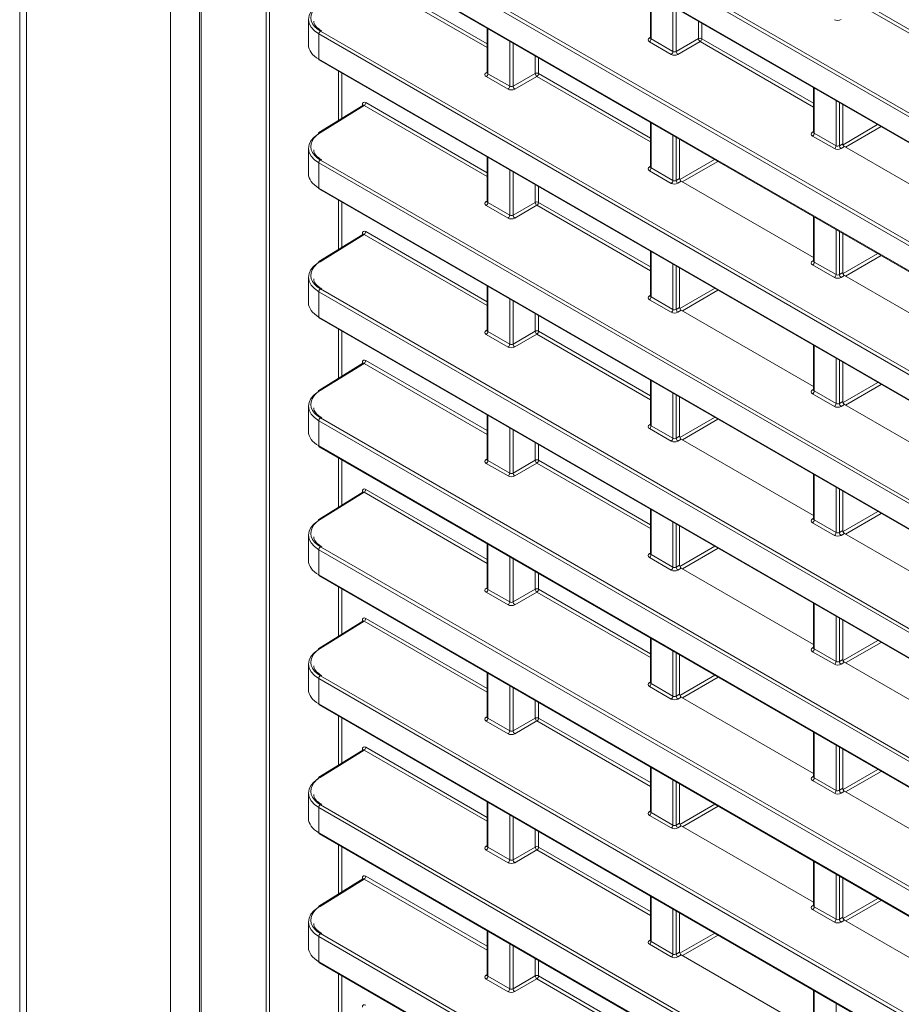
# Model space of a CAD drawing. Header units: millimetres. Extents: x 0 to 1118, y 0 to 864.
# Tile 115 of 235: x 750 to 768, y 351 to 371. Entities that reach past the tile are written whole.
import ezdxf

# ---------------------------------------------------------------- set-up
doc = ezdxf.new("R2010")
doc.units = ezdxf.units.MM

msp = doc.modelspace()

# ---------------------------------------------------------------- linework, layer by layer
at = {"color": 7, "linetype": 'Continuous', "lineweight": 15}
for p, q in [((749.742, 389.542), (749.742, 343.204)), ((753.54, 388.118), (753.54, 340.268)), ((756.072, 376.039), (854.802, 319.043)), ((756.072, 373.315), (854.802, 316.319)), ((763.064, 372.002), (763.064, 371.062)), ((755.842, 371.455), (755.842, 370.917)), ((759.617, 371.268), (759.617, 370.328)), ((763.064, 371.062), (763.063, 371.056)), ((756.072, 370.591), (854.802, 313.595)), ((759.617, 370.328), (759.616, 370.322)), ((766.512, 370.012), (766.512, 369.072)), ((756.993, 369.636), (756.062, 369.061)), ((767.13, 368.828), (767.13, 369.655)), ((763.064, 369.278), (763.064, 368.338)), ((766.511, 369.072), (766.51, 369.066)), ((763.683, 368.094), (763.683, 368.921)), ((755.842, 368.731), (755.842, 368.193)), ((767.165, 368.767), (769.959, 367.154)), ((759.617, 368.544), (759.617, 367.604)), ((763.064, 368.338), (763.063, 368.332)), ((763.718, 368.033), (766.512, 366.42)), ((756.072, 367.867), (854.802, 310.871)), ((759.617, 367.604), (759.616, 367.598)), ((766.512, 367.288), (766.512, 366.348)), ((756.993, 366.912), (756.062, 366.337)), ((767.13, 366.104), (767.13, 366.931)), ((763.064, 366.554), (763.064, 365.614)), ((766.511, 366.348), (766.51, 366.342)), ((763.683, 365.37), (763.683, 366.197)), ((755.842, 366.007), (755.842, 365.469)), ((767.165, 366.043), (769.959, 364.43)), ((759.617, 365.82), (759.617, 364.88)), ((763.064, 365.614), (763.063, 365.608)), ((763.718, 365.308), (766.512, 363.696)), ((756.072, 365.143), (854.802, 308.147)), ((759.617, 364.88), (759.616, 364.873)), ((766.512, 364.564), (766.512, 363.624)), ((756.993, 364.188), (756.062, 363.613)), ((767.13, 363.38), (767.13, 364.207)), ((763.064, 363.83), (763.064, 362.89)), ((763.683, 362.646), (763.683, 363.473)), ((766.511, 363.624), (766.51, 363.618)), ((755.842, 363.283), (755.842, 362.745)), ((767.165, 363.318), (769.959, 361.706)), ((759.617, 363.096), (759.617, 362.155)), ((763.064, 362.89), (763.063, 362.883)), ((756.072, 362.418), (854.802, 305.423)), ((763.718, 362.584), (766.512, 360.972)), ((759.617, 362.156), (759.616, 362.149)), ((766.512, 361.84), (766.512, 360.9)), ((756.993, 361.464), (756.062, 360.889)), ((767.13, 360.656), (767.13, 361.483)), ((763.064, 361.106), (763.064, 360.165)), ((763.683, 359.922), (763.683, 360.749)), ((766.511, 360.9), (766.51, 360.893)), ((755.842, 360.559), (755.842, 360.021)), ((767.165, 360.594), (769.959, 358.982)), ((759.617, 360.372), (759.617, 359.431)), ((763.064, 360.166), (763.063, 360.159)), ((756.072, 359.694), (854.802, 302.699)), ((763.718, 359.86), (766.512, 358.248)), ((759.617, 359.432), (759.616, 359.425)), ((766.512, 359.116), (766.512, 358.175)), ((756.993, 358.74), (756.062, 358.165)), ((767.13, 357.932), (767.13, 358.759)), ((763.064, 358.382), (763.064, 357.441)), ((766.511, 358.176), (766.51, 358.169)), ((755.842, 357.834), (755.842, 357.296)), ((763.683, 357.197), (763.683, 358.025)), ((767.165, 357.87), (769.959, 356.258)), ((759.617, 357.648), (759.617, 356.707)), ((763.064, 357.442), (763.063, 357.435)), ((763.718, 357.136), (766.512, 355.524)), ((756.072, 356.97), (854.802, 299.974)), ((759.617, 356.708), (759.616, 356.701)), ((766.512, 356.392), (766.512, 355.451)), ((756.993, 356.016), (756.062, 355.441)), ((767.13, 355.208), (767.13, 356.035)), ((763.064, 355.658), (763.064, 354.717)), ((766.511, 355.452), (766.51, 355.445)), ((763.683, 354.473), (763.683, 355.301)), ((767.165, 355.146), (769.959, 353.534)), ((755.842, 355.11), (755.842, 354.572)), ((759.617, 354.923), (759.617, 353.983)), ((763.064, 354.718), (763.063, 354.711)), ((763.718, 354.412), (766.512, 352.799)), ((756.072, 354.246), (854.802, 297.25)), ((759.617, 353.984), (759.616, 353.977)), ((766.512, 353.668), (766.512, 352.727)), ((756.993, 353.292), (756.062, 352.716)), ((767.13, 352.483), (767.13, 353.311)), ((763.064, 352.933), (763.064, 351.993)), ((766.511, 352.728), (766.51, 352.721)), ((763.683, 351.749), (763.683, 352.577)), ((767.165, 352.422), (769.959, 350.809)), ((755.842, 352.386), (755.842, 351.848)), ((759.617, 352.199), (759.617, 351.259)), ((763.064, 351.994), (763.063, 351.987)), ((763.718, 351.688), (766.512, 350.075)), ((756.072, 351.522), (837.918, 304.273)), ((759.617, 351.259), (759.616, 351.253)), ((766.512, 350.944), (766.512, 350.003))]:
    msp.add_line(p, q, dxfattribs=at)
at = {"color": 9, "linetype": 'Continuous', "lineweight": 0}
for p, q in [((749.888, 389.338), (749.888, 343)), ((753.576, 388.067), (753.576, 340.217)), ((752.924, 387.586), (752.924, 341.247)), ((754.949, 341.862), (754.949, 384.837)), ((755.019, 384.837), (755.019, 341.862)), ((854.792, 319.598), (756.061, 376.594)), ((756.096, 376.655), (854.826, 319.659)), ((756.061, 376.062), (854.792, 319.066)), ((854.792, 316.874), (756.061, 373.87)), ((756.096, 373.931), (854.826, 316.935)), ((756.061, 373.338), (854.792, 316.342)), ((757.052, 372.419), (759.617, 370.938)), ((759.617, 370.857), (757.018, 372.358)), ((763.079, 371.994), (763.079, 371.041)), ((767.596, 371.78), (769.959, 370.416)), ((763.54, 370.775), (763.54, 371.727)), ((763.61, 371.687), (763.61, 370.776)), ((769.959, 370.336), (767.561, 371.719)), ((764.079, 371.047), (764.079, 371.416)), ((764.149, 371.376), (764.149, 371.046)), ((854.792, 314.15), (756.061, 371.146)), ((756.061, 371.146), (756.061, 370.614)), ((756.096, 371.207), (854.826, 314.211)), ((759.632, 371.259), (759.632, 370.307)), ((760.093, 370.041), (760.093, 370.993)), ((760.163, 370.953), (760.163, 370.042)), ((763.043, 371.062), (763.064, 371.076)), ((763.505, 370.714), (763.044, 370.98)), ((763.079, 371.041), (763.54, 370.775)), ((763.61, 370.776), (764.079, 371.047)), ((764.114, 370.985), (763.645, 370.715)), ((766.512, 369.601), (764.114, 370.985)), ((764.149, 371.046), (766.512, 369.682)), ((756.061, 370.614), (854.792, 313.618)), ((760.632, 370.313), (760.632, 370.682)), ((760.702, 370.642), (760.702, 370.312)), ((756.477, 369.318), (756.477, 370.357)), ((756.547, 370.316), (756.547, 369.361)), ((759.596, 370.328), (759.617, 370.341)), ((759.632, 370.307), (760.093, 370.041)), ((760.163, 370.042), (760.632, 370.313)), ((760.702, 370.312), (763.064, 368.948)), ((760.058, 369.98), (759.597, 370.246)), ((760.667, 370.251), (760.198, 369.981)), ((763.064, 368.867), (760.667, 370.251)), ((766.526, 370.004), (766.526, 369.051)), ((757.052, 369.695), (759.617, 368.214)), ((766.987, 368.785), (766.987, 369.738)), ((767.057, 369.697), (767.057, 368.786)), ((757.018, 369.634), (756.087, 369.059)), ((756.982, 369.63), (756.982, 369.654)), ((759.617, 368.133), (757.018, 369.634)), ((763.079, 369.269), (763.079, 368.317)), ((766.49, 369.072), (766.512, 369.086)), ((767.134, 368.807), (767.866, 369.23)), ((767.937, 369.189), (767.185, 368.755)), ((763.54, 368.051), (763.54, 369.003)), ((763.61, 368.963), (763.61, 368.052)), ((766.952, 368.724), (766.491, 368.99)), ((766.526, 369.051), (766.987, 368.785)), ((767.057, 368.786), (767.13, 368.828)), ((767.165, 368.767), (767.092, 368.725)), ((756.096, 368.483), (854.826, 311.487)), ((759.632, 368.535), (759.632, 367.583)), ((763.687, 368.072), (764.42, 368.495)), ((764.491, 368.455), (763.739, 368.02)), ((854.792, 311.426), (756.061, 368.422)), ((756.061, 368.422), (756.061, 367.89)), ((760.093, 367.317), (760.093, 368.269)), ((760.163, 368.229), (760.163, 367.318)), ((763.043, 368.338), (763.064, 368.352)), ((763.505, 367.99), (763.044, 368.256)), ((763.079, 368.317), (763.54, 368.051)), ((763.61, 368.052), (763.683, 368.094)), ((763.718, 368.033), (763.645, 367.991)), ((756.061, 367.89), (854.792, 310.894)), ((760.632, 367.588), (760.632, 367.958)), ((760.702, 367.918), (760.702, 367.588)), ((756.477, 366.594), (756.477, 367.633)), ((759.596, 367.604), (759.617, 367.617)), ((756.547, 367.592), (756.547, 366.637)), ((760.058, 367.256), (759.597, 367.522)), ((759.632, 367.583), (760.093, 367.317)), ((760.163, 367.318), (760.632, 367.588)), ((760.667, 367.527), (760.198, 367.257)), ((763.064, 366.143), (760.667, 367.527)), ((760.702, 367.588), (763.064, 366.224)), ((766.526, 367.279), (766.526, 366.327)), ((766.987, 366.061), (766.987, 367.013)), ((767.057, 366.973), (767.057, 366.062)), ((757.018, 366.91), (756.087, 366.335)), ((756.982, 366.906), (756.982, 366.93)), ((759.617, 365.409), (757.018, 366.91)), ((757.052, 366.971), (759.617, 365.49)), ((763.079, 366.545), (763.079, 365.593)), ((766.49, 366.348), (766.512, 366.362)), ((767.134, 366.082), (767.867, 366.505)), ((767.938, 366.465), (767.186, 366.03)), ((763.54, 365.327), (763.54, 366.279)), ((763.61, 366.239), (763.61, 365.328)), ((766.952, 366), (766.491, 366.266)), ((766.526, 366.327), (766.987, 366.061)), ((767.057, 366.062), (767.13, 366.104)), ((767.165, 366.043), (767.092, 366.001)), ((756.096, 365.758), (854.826, 308.763)), ((759.632, 365.811), (759.632, 364.859)), ((763.687, 365.347), (764.421, 365.771)), ((764.492, 365.73), (763.74, 365.296)), ((854.792, 308.702), (756.061, 365.698)), ((756.061, 365.698), (756.061, 365.165)), ((760.093, 364.593), (760.093, 365.545)), ((763.043, 365.614), (763.064, 365.627)), ((763.505, 365.266), (763.044, 365.532)), ((763.079, 365.593), (763.54, 365.327)), ((760.163, 365.505), (760.163, 364.594)), ((763.61, 365.328), (763.683, 365.37)), ((763.718, 365.308), (763.645, 365.267)), ((756.061, 365.165), (854.792, 308.17)), ((760.632, 364.864), (760.632, 365.234)), ((760.702, 365.194), (760.702, 364.864)), ((756.477, 363.869), (756.477, 364.909)), ((759.596, 364.88), (759.617, 364.893)), ((756.547, 364.868), (756.547, 363.913)), ((760.058, 364.532), (759.597, 364.798)), ((759.632, 364.859), (760.093, 364.593)), ((760.163, 364.594), (760.632, 364.864)), ((760.667, 364.803), (760.198, 364.533)), ((763.064, 363.419), (760.667, 364.803)), ((760.702, 364.864), (763.064, 363.5)), ((766.526, 364.555), (766.526, 363.603)), ((766.987, 363.337), (766.987, 364.289)), ((757.018, 364.186), (756.087, 363.611)), ((756.982, 364.182), (756.982, 364.206)), ((759.617, 362.685), (757.018, 364.186)), ((757.052, 364.247), (759.617, 362.766)), ((767.057, 364.249), (767.057, 363.338)), ((763.079, 363.821), (763.079, 362.869)), ((767.134, 363.357), (767.868, 363.781)), ((767.939, 363.74), (767.187, 363.306)), ((763.54, 362.603), (763.54, 363.555)), ((763.61, 363.515), (763.61, 362.604)), ((766.49, 363.624), (766.512, 363.637)), ((766.952, 363.276), (766.491, 363.542)), ((766.526, 363.603), (766.987, 363.337)), ((767.057, 363.338), (767.13, 363.38)), ((767.165, 363.318), (767.092, 363.277)), ((756.096, 363.034), (854.826, 306.039)), ((759.632, 363.087), (759.632, 362.135)), ((763.687, 362.622), (764.422, 363.046)), ((854.792, 305.978), (756.061, 362.974)), ((756.061, 362.974), (756.061, 362.441)), ((760.093, 361.869), (760.093, 362.821)), ((763.043, 362.89), (763.064, 362.903)), ((763.079, 362.869), (763.54, 362.603)), ((764.493, 363.005), (763.741, 362.571)), ((760.163, 362.781), (760.163, 361.87)), ((763.505, 362.542), (763.044, 362.808)), ((763.61, 362.604), (763.683, 362.646)), ((756.061, 362.441), (854.792, 305.445)), ((760.632, 362.14), (760.632, 362.51)), ((760.702, 362.47), (760.702, 362.14)), ((763.718, 362.584), (763.645, 362.543)), ((756.477, 361.145), (756.477, 362.184)), ((756.547, 362.144), (756.547, 361.189)), ((759.596, 362.156), (759.617, 362.169)), ((760.058, 361.808), (759.597, 362.074)), ((759.632, 362.135), (760.093, 361.869)), ((760.163, 361.87), (760.632, 362.14)), ((760.667, 362.079), (760.198, 361.808)), ((763.064, 360.695), (760.667, 362.079)), ((760.702, 362.14), (763.064, 360.776)), ((766.526, 361.831), (766.526, 360.879)), ((766.987, 360.613), (766.987, 361.565)), ((757.018, 361.462), (756.087, 360.887)), ((756.982, 361.457), (756.982, 361.482)), ((759.617, 359.961), (757.018, 361.462)), ((757.052, 361.523), (759.617, 360.042)), ((767.057, 361.525), (767.057, 360.614)), ((763.079, 361.097), (763.079, 360.145)), ((767.135, 360.632), (767.869, 361.056)), ((767.94, 361.015), (767.188, 360.581)), ((763.54, 359.879), (763.54, 360.831)), ((763.61, 360.791), (763.61, 359.88)), ((766.49, 360.9), (766.512, 360.913)), ((766.952, 360.552), (766.491, 360.818)), ((766.526, 360.879), (766.987, 360.613)), ((767.057, 360.614), (767.13, 360.656)), ((767.165, 360.594), (767.092, 360.553)), ((759.632, 360.363), (759.632, 359.411)), ((763.688, 359.897), (764.423, 360.321)), ((854.792, 303.254), (756.061, 360.249)), ((756.061, 360.249), (756.061, 359.717)), ((756.096, 360.31), (854.826, 303.314)), ((763.043, 360.166), (763.064, 360.179)), ((763.079, 360.145), (763.54, 359.879)), ((764.494, 360.281), (763.742, 359.847)), ((760.093, 359.145), (760.093, 360.097)), ((760.163, 360.057), (760.163, 359.146)), ((763.505, 359.818), (763.044, 360.084)), ((763.61, 359.88), (763.683, 359.922)), ((756.061, 359.717), (854.792, 302.721)), ((760.632, 359.416), (760.632, 359.786)), ((760.702, 359.746), (760.702, 359.416)), ((763.718, 359.86), (763.645, 359.818)), ((756.477, 358.421), (756.477, 359.46)), ((756.547, 359.42), (756.547, 358.465)), ((759.596, 359.432), (759.617, 359.445)), ((760.058, 359.084), (759.597, 359.35)), ((759.632, 359.411), (760.093, 359.145)), ((760.163, 359.146), (760.632, 359.416)), ((760.667, 359.355), (760.198, 359.084)), ((763.064, 357.971), (760.667, 359.355)), ((760.702, 359.416), (763.064, 358.052)), ((766.526, 359.107), (766.526, 358.155)), ((757.018, 358.738), (756.087, 358.163)), ((756.982, 358.733), (756.982, 358.758)), ((759.617, 357.237), (757.018, 358.738)), ((757.052, 358.799), (759.617, 357.318)), ((766.987, 357.889), (766.987, 358.841)), ((767.057, 358.801), (767.057, 357.89)), ((763.079, 358.373), (763.079, 357.421)), ((767.135, 357.907), (767.87, 358.331)), ((767.941, 358.291), (767.189, 357.857)), ((763.54, 357.155), (763.54, 358.107)), ((763.61, 358.067), (763.61, 357.156)), ((766.49, 358.176), (766.512, 358.189)), ((766.952, 357.828), (766.491, 358.094)), ((766.526, 358.155), (766.987, 357.889)), ((767.057, 357.89), (767.13, 357.932)), ((767.165, 357.87), (767.092, 357.828)), ((759.632, 357.639), (759.632, 356.687)), ((854.792, 300.53), (756.061, 357.525)), ((756.061, 357.525), (756.061, 356.993)), ((756.096, 357.586), (854.826, 300.59)), ((763.043, 357.442), (763.064, 357.455)), ((763.079, 357.421), (763.54, 357.155)), ((763.688, 357.172), (764.424, 357.597)), ((764.495, 357.556), (763.743, 357.122)), ((760.093, 356.42), (760.093, 357.373)), ((760.163, 357.333), (760.163, 356.422)), ((763.505, 357.094), (763.044, 357.36)), ((763.61, 357.156), (763.683, 357.197)), ((756.061, 356.993), (854.792, 299.997)), ((760.632, 356.692), (760.632, 357.062)), ((760.702, 357.021), (760.702, 356.692)), ((763.718, 357.136), (763.645, 357.094)), ((756.477, 355.697), (756.477, 356.736)), ((756.547, 356.696), (756.547, 355.741)), ((759.596, 356.708), (759.617, 356.721)), ((760.058, 356.36), (759.597, 356.626)), ((759.632, 356.687), (760.093, 356.42)), ((760.163, 356.422), (760.632, 356.692)), ((760.667, 356.631), (760.198, 356.36)), ((763.064, 355.247), (760.667, 356.631)), ((760.702, 356.692), (763.064, 355.328)), ((766.526, 356.383), (766.526, 355.431)), ((757.018, 356.014), (756.087, 355.438)), ((756.982, 356.009), (756.982, 356.034)), ((759.617, 354.513), (757.018, 356.014)), ((757.052, 356.075), (759.617, 354.594)), ((766.987, 355.165), (766.987, 356.117)), ((767.057, 356.077), (767.057, 355.166)), ((763.079, 355.649), (763.079, 354.697)), ((767.135, 355.182), (767.871, 355.607)), ((767.942, 355.566), (767.19, 355.132)), ((763.54, 354.43), (763.54, 355.383)), ((763.61, 355.343), (763.61, 354.432)), ((766.49, 355.452), (766.512, 355.465)), ((766.952, 355.104), (766.491, 355.37)), ((766.526, 355.431), (766.987, 355.165)), ((767.057, 355.166), (767.13, 355.208)), ((767.165, 355.146), (767.092, 355.104)), ((759.632, 354.915), (759.632, 353.962)), ((854.792, 297.805), (756.061, 354.801)), ((756.061, 354.801), (756.061, 354.269)), ((756.096, 354.862), (854.826, 297.866)), ((763.043, 354.718), (763.064, 354.731)), ((763.689, 354.447), (764.425, 354.872)), ((764.496, 354.831), (763.744, 354.397)), ((760.093, 353.696), (760.093, 354.649)), ((760.163, 354.609), (760.163, 353.697)), ((763.505, 354.37), (763.044, 354.636)), ((763.079, 354.697), (763.54, 354.43)), ((760.632, 353.968), (760.632, 354.338)), ((760.702, 354.297), (760.702, 353.968)), ((763.61, 354.432), (763.683, 354.473)), ((763.718, 354.412), (763.645, 354.37)), ((756.061, 354.269), (854.792, 297.273)), ((756.477, 352.973), (756.477, 354.012)), ((756.547, 353.972), (756.547, 353.017)), ((759.596, 353.984), (759.617, 353.997)), ((760.058, 353.636), (759.597, 353.902)), ((759.632, 353.962), (760.093, 353.696)), ((760.163, 353.697), (760.632, 353.968)), ((760.667, 353.907), (760.198, 353.636)), ((763.064, 352.523), (760.667, 353.907)), ((760.702, 353.968), (763.064, 352.604)), ((766.526, 353.659), (766.526, 352.707)), ((757.018, 353.29), (756.087, 352.714)), ((756.982, 353.285), (756.982, 353.31)), ((759.617, 351.789), (757.018, 353.29)), ((757.052, 353.35), (759.617, 351.87)), ((766.987, 352.44), (766.987, 353.393)), ((767.057, 353.353), (767.057, 352.442)), ((763.079, 352.925), (763.079, 351.972)), ((767.136, 352.457), (767.872, 352.882)), ((767.943, 352.841), (767.191, 352.407)), ((763.54, 351.706), (763.54, 352.659)), ((763.61, 352.619), (763.61, 351.707)), ((766.49, 352.728), (766.512, 352.741)), ((766.952, 352.38), (766.491, 352.646)), ((766.526, 352.707), (766.987, 352.44)), ((767.057, 352.442), (767.13, 352.483)), ((767.165, 352.422), (767.092, 352.38)), ((837.908, 304.828), (756.061, 352.077)), ((756.061, 352.077), (756.061, 351.545)), ((756.096, 352.138), (837.942, 304.889)), ((759.632, 352.191), (759.632, 351.238)), ((763.043, 351.994), (763.064, 352.007)), ((763.689, 351.722), (764.426, 352.148)), ((764.497, 352.107), (763.745, 351.673)), ((760.093, 350.972), (760.093, 351.925)), ((760.163, 351.884), (760.163, 350.973)), ((763.505, 351.646), (763.044, 351.912)), ((763.079, 351.972), (763.54, 351.706)), ((760.632, 351.244), (760.632, 351.614)), ((763.61, 351.707), (763.683, 351.749)), ((763.718, 351.688), (763.645, 351.646)), ((756.061, 351.545), (837.908, 304.296)), ((760.702, 351.573), (760.702, 351.244)), ((756.477, 350.249), (756.477, 351.288)), ((756.547, 351.248), (756.547, 350.292)), ((759.596, 351.26), (759.617, 351.273)), ((760.058, 350.911), (759.597, 351.177)), ((759.632, 351.238), (760.093, 350.972)), ((760.163, 350.973), (760.632, 351.244)), ((760.667, 351.183), (760.198, 350.912)), ((763.064, 349.799), (760.667, 351.183)), ((760.702, 351.244), (763.064, 349.88)), ((766.526, 350.935), (766.526, 349.982)), ((766.987, 349.716), (766.987, 350.669))]:
    msp.add_line(p, q, dxfattribs=at)
for centre, radius, start, end in [((756.138, 371.142), 0.077, 123.2297, 177.3477), ((763.058, 371.086), 0.0279, 236.5133, 281.7062), ((763.002, 371.045), 0.077, 303.2297, 357.3477), ((764.114, 370.978), 0.077, 62.6565, 116.7662), ((764.158, 371.052), 0.0793, 183.5222, 236.4778), ((764.072, 371.05), 0.077, 303.2297, 357.3477), ((763.463, 370.778), 0.077, 303.2297, 357.3477), ((763.689, 370.781), 0.0793, 183.5222, 236.4778), ((759.611, 370.352), 0.0279, 236.5133, 281.7062), ((759.555, 370.31), 0.077, 303.2297, 357.3477), ((760.666, 370.244), 0.077, 62.6565, 116.7662), ((760.711, 370.317), 0.0793, 183.5222, 236.4778), ((760.625, 370.316), 0.077, 303.2297, 357.3477), ((760.016, 370.044), 0.077, 303.2297, 357.3477), ((760.242, 370.047), 0.0793, 183.5222, 236.4778), ((756.975, 369.698), 0.077, 303.2297, 357.3477), ((756.97, 369.629), 0.0273, 19.2634, 64.3043), ((756.073, 369.038), 0.0251, 54.4735, 116.3416), ((766.506, 369.096), 0.0279, 236.5133, 281.7062), ((766.449, 369.055), 0.077, 303.2297, 357.3477), ((766.91, 368.788), 0.077, 303.2297, 357.3477), ((767.136, 368.791), 0.0793, 183.5222, 236.4778), ((756.138, 368.418), 0.077, 123.2297, 177.3477), ((763.058, 368.362), 0.0279, 236.5133, 281.7062), ((763.002, 368.32), 0.077, 303.2297, 357.3477), ((763.463, 368.054), 0.077, 303.2297, 357.3477), ((763.689, 368.057), 0.0793, 183.5222, 236.4778), ((759.611, 367.627), 0.0279, 236.5133, 281.7062), ((760.666, 367.52), 0.077, 62.6565, 116.7662), ((759.555, 367.586), 0.077, 303.2297, 357.3477), ((760.711, 367.593), 0.0793, 183.5222, 236.4778), ((760.625, 367.592), 0.077, 303.2297, 357.3477), ((760.016, 367.32), 0.077, 303.2297, 357.3477), ((760.242, 367.323), 0.0793, 183.5222, 236.4778), ((756.97, 366.905), 0.0274, 19.4795, 64.2828), ((756.975, 366.974), 0.077, 303.2297, 357.3477), ((766.506, 366.372), 0.0279, 236.5278, 281.5634), ((756.073, 366.314), 0.0251, 54.4735, 116.3416), ((766.449, 366.33), 0.077, 303.2297, 357.3477), ((766.91, 366.064), 0.077, 303.2297, 357.3477), ((767.136, 366.067), 0.0793, 183.5222, 236.4778), ((756.138, 365.694), 0.077, 123.2297, 177.3477), ((763.058, 365.637), 0.0279, 236.5133, 281.7062), ((763.002, 365.596), 0.077, 303.2297, 357.3477), ((763.463, 365.33), 0.077, 303.2297, 357.3477), ((763.689, 365.333), 0.0793, 183.5222, 236.4778), ((759.611, 364.903), 0.0279, 236.5133, 281.7062), ((759.555, 364.862), 0.077, 303.2297, 357.3477), ((760.666, 364.796), 0.077, 62.6565, 116.7662), ((760.711, 364.869), 0.0793, 183.5222, 236.4778), ((760.625, 364.868), 0.077, 303.2297, 357.3477), ((760.016, 364.596), 0.077, 303.2297, 357.3477), ((760.242, 364.599), 0.0793, 183.5222, 236.4778), ((756.97, 364.181), 0.0274, 19.4795, 64.2828), ((756.975, 364.25), 0.077, 303.2297, 357.3477), ((756.073, 363.59), 0.0251, 54.4735, 116.3416), ((766.506, 363.648), 0.0279, 236.5278, 281.5634), ((766.449, 363.606), 0.077, 303.2297, 357.3477), ((766.91, 363.34), 0.077, 303.2297, 357.3477), ((767.136, 363.343), 0.0793, 183.5222, 236.4778), ((756.138, 362.97), 0.077, 123.2297, 177.3477), ((763.058, 362.913), 0.0279, 236.5133, 281.7062), ((763.002, 362.872), 0.077, 303.2297, 357.3477), ((763.463, 362.606), 0.077, 303.2297, 357.3477), ((763.689, 362.609), 0.0793, 183.5222, 236.4778), ((759.611, 362.179), 0.0279, 236.5133, 281.7062), ((759.555, 362.138), 0.077, 303.2297, 357.3477), ((760.666, 362.072), 0.077, 62.6565, 116.7662), ((760.711, 362.145), 0.0793, 183.5222, 236.4778), ((760.625, 362.144), 0.077, 303.2297, 357.3477), ((760.016, 361.872), 0.077, 303.2297, 357.3477), ((760.242, 361.875), 0.0793, 183.5222, 236.4778), ((756.97, 361.457), 0.0274, 19.4795, 64.2828), ((756.975, 361.526), 0.077, 303.2297, 357.3477), ((756.073, 360.866), 0.0251, 54.4735, 116.3416), ((766.506, 360.923), 0.0279, 236.5278, 281.5634), ((766.449, 360.882), 0.077, 303.2297, 357.3477), ((766.91, 360.616), 0.077, 303.2297, 357.3477), ((767.136, 360.619), 0.0793, 183.5222, 236.4778), ((756.138, 360.246), 0.077, 123.2297, 177.3477), ((763.058, 360.189), 0.0279, 236.5133, 281.7062), ((763.002, 360.148), 0.077, 303.2297, 357.3477), ((763.463, 359.882), 0.077, 303.2297, 357.3477), ((763.689, 359.885), 0.0793, 183.5222, 236.4778), ((759.611, 359.455), 0.0279, 236.5133, 281.7062), ((759.555, 359.414), 0.077, 303.2297, 357.3477), ((760.666, 359.347), 0.077, 62.6565, 116.7662), ((760.711, 359.421), 0.0793, 183.5222, 236.4778), ((760.625, 359.419), 0.077, 303.2297, 357.3477), ((760.016, 359.148), 0.077, 303.2297, 357.3477), ((760.242, 359.15), 0.0793, 183.5222, 236.4778), ((756.97, 358.733), 0.0274, 19.4795, 64.2828), ((756.975, 358.802), 0.077, 303.2297, 357.3477), ((756.073, 358.142), 0.0251, 54.4735, 116.3416), ((766.506, 358.199), 0.0279, 236.5278, 281.5634), ((766.449, 358.158), 0.077, 303.2297, 357.3477), ((766.91, 357.892), 0.077, 303.2297, 357.3477), ((767.136, 357.895), 0.0793, 183.5222, 236.4778), ((756.138, 357.522), 0.077, 123.2297, 177.3477), ((763.058, 357.465), 0.0279, 236.5133, 281.7062), ((763.002, 357.424), 0.077, 303.2297, 357.3477), ((763.463, 357.158), 0.077, 303.2297, 357.3477), ((763.689, 357.16), 0.0793, 183.5222, 236.4778), ((759.611, 356.731), 0.0279, 236.5133, 281.7062), ((759.555, 356.69), 0.077, 303.2297, 357.3477), ((760.666, 356.623), 0.077, 62.6565, 116.7662), ((760.711, 356.697), 0.0793, 183.5222, 236.4778), ((760.625, 356.695), 0.077, 303.2297, 357.3477), ((760.016, 356.424), 0.077, 303.2297, 357.3477), ((760.242, 356.426), 0.0793, 183.5222, 236.4778), ((756.97, 356.009), 0.0274, 19.4795, 64.2828), ((756.975, 356.078), 0.077, 303.2297, 357.3477), ((756.073, 355.418), 0.0251, 54.4735, 116.3416), ((766.506, 355.475), 0.0279, 236.5278, 281.5634), ((766.449, 355.434), 0.077, 303.2297, 357.3477), ((766.91, 355.168), 0.077, 303.2297, 357.3477), ((767.136, 355.17), 0.0793, 183.5222, 236.4778), ((756.138, 354.798), 0.077, 123.2297, 177.3477), ((763.058, 354.741), 0.0279, 236.5133, 281.7062), ((763.002, 354.7), 0.077, 303.2297, 357.3477), ((763.463, 354.434), 0.077, 303.2297, 357.3477), ((763.689, 354.436), 0.0793, 183.5222, 236.4778), ((759.611, 354.007), 0.0279, 236.5133, 281.7062), ((759.555, 353.966), 0.077, 303.2297, 357.3477), ((760.666, 353.899), 0.077, 62.6565, 116.7662), ((760.711, 353.973), 0.0793, 183.5222, 236.4778), ((760.625, 353.971), 0.077, 303.2297, 357.3477), ((760.016, 353.7), 0.077, 303.2297, 357.3477), ((760.242, 353.702), 0.0793, 183.5222, 236.4778), ((756.97, 353.285), 0.0274, 19.4795, 64.2828), ((756.975, 353.354), 0.077, 303.2297, 357.3477), ((756.073, 352.694), 0.0251, 54.4735, 116.3416), ((766.506, 352.751), 0.0279, 236.5278, 281.5634), ((766.449, 352.71), 0.077, 303.2297, 357.3477), ((766.91, 352.444), 0.077, 303.2297, 357.3477), ((767.136, 352.446), 0.0793, 183.5222, 236.4778), ((756.138, 352.074), 0.077, 123.2297, 177.3477), ((763.058, 352.017), 0.0279, 236.5133, 281.7062), ((763.002, 351.976), 0.077, 303.2297, 357.3477), ((763.463, 351.71), 0.077, 303.2297, 357.3477), ((763.689, 351.712), 0.0793, 183.5222, 236.4778), ((759.611, 351.283), 0.0279, 236.5133, 281.7062), ((759.555, 351.242), 0.077, 303.2297, 357.3477), ((760.666, 351.175), 0.077, 62.6565, 116.7662), ((760.711, 351.249), 0.0793, 183.5222, 236.4778), ((760.625, 351.247), 0.077, 303.2297, 357.3477), ((760.016, 350.976), 0.077, 303.2297, 357.3477), ((760.242, 350.978), 0.0793, 183.5222, 236.4778)]:
    msp.add_arc(centre, radius, start, end, dxfattribs=at)
at = {"color": 7, "linetype": 'Continuous', "lineweight": 15}
for centre, start, end in [((756.086, 370.611), 173.763, 234.9248), ((756.077, 369.041), 127.033, 186.4015), ((756.086, 367.887), 173.763, 234.9248), ((756.077, 366.317), 127.033, 186.4015), ((756.086, 365.163), 173.763, 234.9248), ((756.077, 363.593), 127.033, 186.4015), ((756.086, 362.439), 173.763, 234.9248), ((756.077, 360.869), 127.033, 186.4015), ((756.086, 359.715), 173.763, 234.9248), ((756.077, 358.145), 127.033, 186.4015), ((756.086, 356.991), 173.763, 234.9248), ((756.077, 355.421), 127.033, 186.4015), ((756.086, 354.266), 173.763, 234.9248), ((756.077, 352.697), 127.033, 186.4015), ((756.086, 351.542), 173.763, 234.9248)]:
    msp.add_arc(centre, 0.0247, start, end, dxfattribs=at)
for centre, major_axis, ratio, start_param, end_param in [((756.592, 371.462), (0.75, 0.011), 0.586615, 2.365234, 3.918577), ((756.591, 371.502), (0.7, 0.011), 0.587275, 2.700546, 3.917956), ((756.592, 370.91), (0.75, -0.01), 0.567807, 3.149475, 3.934873), ((756.592, 368.738), (0.75, 0.011), 0.586615, 2.365234, 3.918577), ((756.591, 368.778), (0.7, 0.011), 0.587275, 2.700546, 3.917956), ((767.165, 368.807), (-0.025, 0.0433), 0.577557, 0.785632, 2.356124), ((756.592, 368.186), (0.75, -0.01), 0.567807, 3.149475, 3.934873), ((763.718, 368.073), (-0.025, 0.0433), 0.577557, 0.785632, 2.356124), ((756.592, 366.014), (0.75, 0.011), 0.586615, 2.365234, 3.918577), ((756.591, 366.054), (0.7, 0.011), 0.587275, 2.700546, 3.917956), ((767.165, 366.083), (-0.025, 0.0433), 0.577557, 0.785632, 2.356124), ((756.592, 365.462), (0.75, -0.01), 0.567807, 3.149475, 3.934873), ((763.718, 365.349), (-0.025, 0.0433), 0.577557, 0.785632, 2.356124), ((756.592, 363.29), (0.75, 0.011), 0.586615, 2.365234, 3.918577), ((756.591, 363.33), (0.7, 0.011), 0.587275, 2.700546, 3.917956), ((767.165, 363.359), (-0.025, 0.0433), 0.577557, 0.785632, 2.356124), ((756.592, 362.738), (0.75, -0.01), 0.567807, 3.149475, 3.934873), ((763.718, 362.625), (-0.025, 0.0433), 0.577557, 0.785632, 2.356124), ((756.592, 360.566), (0.75, 0.011), 0.586615, 2.365234, 3.918577), ((756.591, 360.606), (0.7, 0.011), 0.587275, 2.700546, 3.917956), ((767.165, 360.635), (-0.025, 0.0433), 0.577557, 0.785632, 2.356124), ((756.592, 360.013), (0.75, -0.01), 0.567807, 3.149475, 3.934873), ((763.718, 359.901), (-0.025, 0.0433), 0.577557, 0.785632, 2.356124), ((756.592, 357.842), (0.75, 0.011), 0.586615, 2.365234, 3.918577), ((756.591, 357.882), (0.7, 0.011), 0.587275, 2.700546, 3.917956), ((767.165, 357.911), (-0.025, 0.0433), 0.577557, 0.785632, 2.356124), ((756.592, 357.289), (0.75, -0.01), 0.567807, 3.149475, 3.934873), ((763.718, 357.177), (-0.025, 0.0433), 0.577557, 0.785632, 2.356124), ((756.592, 355.117), (0.75, 0.011), 0.586615, 2.365234, 3.918577), ((756.591, 355.158), (0.7, 0.011), 0.587275, 2.700546, 3.917956), ((767.165, 355.187), (-0.025, 0.0433), 0.577557, 0.785632, 2.356124), ((756.592, 354.565), (0.75, -0.01), 0.567807, 3.149475, 3.934873), ((763.718, 354.453), (-0.025, 0.0433), 0.577557, 0.785632, 2.356124), ((756.592, 352.393), (0.75, 0.011), 0.586615, 2.365234, 3.918577), ((756.591, 352.434), (0.7, 0.011), 0.587275, 2.700546, 3.917956), ((767.165, 352.463), (-0.025, 0.0433), 0.577557, 0.785632, 2.356124), ((756.592, 351.841), (0.75, -0.01), 0.567807, 3.149475, 3.934873), ((763.718, 351.729), (-0.025, 0.0433), 0.577557, 0.785632, 2.356124)]:
    msp.add_ellipse(centre, major_axis=major_axis, ratio=ratio, start_param=start_param, end_param=end_param, dxfattribs=at)
at = {"color": 9, "linetype": 'Continuous', "lineweight": 0}
for centre, major_axis, ratio, start_param, end_param in [((767.023, 371.49), (0.1, 0.0015), 0.587275, 3.917956, 5.471299), ((763.115, 371.022), (0.1, 0.0015), 0.587275, 2.364613, 3.917956), ((763.114, 371.063), (0.05, 0.0016), 0.597067, 3.122887, 3.908285), ((763.575, 370.797), (0.05, 0.0016), 0.597067, 3.908285, 5.461628), ((763.576, 370.756), (0.1, 0.0015), 0.587275, 3.917956, 5.471299), ((759.668, 370.288), (0.1, 0.0015), 0.587275, 2.364613, 3.917956), ((759.667, 370.329), (0.05, 0.0016), 0.597067, 3.122887, 3.908285), ((760.129, 370.022), (0.1, 0.0015), 0.587275, 3.917956, 5.471299), ((760.128, 370.063), (0.05, 0.0016), 0.597067, 3.908285, 5.461628), ((757.052, 369.613), (-0.05, 0.0866), 0.577206, 5.498021, 7.068512), ((757.017, 369.593), (-0.0237, 0.0441), 0.576503, 5.515406, 6.31802), ((756.591, 368.778), (0.7, 0.011), 0.587275, 2.364613, 2.700546), ((766.562, 369.032), (0.1, 0.0015), 0.587275, 2.364613, 3.917956), ((766.562, 369.073), (0.05, 0.0016), 0.597067, 3.122887, 3.908285), ((767.023, 368.766), (0.1, 0.0015), 0.587275, 3.917956, 5.471299), ((767.022, 368.807), (0.05, 0.0016), 0.597067, 3.908285, 5.461628), ((763.115, 368.298), (0.1, 0.0015), 0.587275, 2.364613, 3.917956), ((763.114, 368.339), (0.05, 0.0016), 0.597067, 3.122887, 3.908285), ((763.575, 368.073), (0.05, 0.0016), 0.597067, 3.908285, 5.461628), ((763.576, 368.032), (0.1, 0.0015), 0.587275, 3.917956, 5.471299), ((759.668, 367.564), (0.1, 0.0015), 0.587275, 2.364613, 3.917956), ((759.667, 367.605), (0.05, 0.0016), 0.597067, 3.122887, 3.908285), ((760.129, 367.298), (0.1, 0.0015), 0.587275, 3.917956, 5.471299), ((760.128, 367.339), (0.05, 0.0016), 0.597067, 3.908285, 5.461628), ((757.052, 366.889), (-0.05, 0.0866), 0.577206, 5.498021, 7.068512), ((757.017, 366.869), (-0.0237, 0.0441), 0.576503, 5.515406, 6.31802), ((766.562, 366.308), (0.1, 0.0015), 0.587275, 2.364613, 3.917956), ((766.562, 366.349), (0.05, 0.0016), 0.597067, 3.122887, 3.908285), ((756.591, 366.054), (0.7, 0.011), 0.587275, 2.364613, 2.700546), ((767.023, 366.042), (0.1, 0.0015), 0.587275, 3.917956, 5.471299), ((767.022, 366.083), (0.05, 0.0016), 0.597067, 3.908285, 5.461628), ((763.115, 365.574), (0.1, 0.0015), 0.587275, 2.364613, 3.917956), ((763.114, 365.615), (0.05, 0.0016), 0.597067, 3.122887, 3.908285), ((763.575, 365.349), (0.05, 0.0016), 0.597067, 3.908285, 5.461628), ((763.576, 365.308), (0.1, 0.0015), 0.587275, 3.917956, 5.471299), ((759.668, 364.84), (0.1, 0.0015), 0.587275, 2.364613, 3.917956), ((759.667, 364.881), (0.05, 0.0016), 0.597067, 3.122887, 3.908285), ((760.129, 364.574), (0.1, 0.0015), 0.587275, 3.917956, 5.471299), ((760.128, 364.615), (0.05, 0.0016), 0.597067, 3.908285, 5.461628), ((757.052, 364.165), (-0.05, 0.0866), 0.577206, 5.498021, 7.068512), ((757.017, 364.145), (-0.0237, 0.0441), 0.576503, 5.515406, 6.31802), ((756.591, 363.33), (0.7, 0.011), 0.587275, 2.364613, 2.700546), ((766.562, 363.584), (0.1, 0.0015), 0.587275, 2.364613, 3.917956), ((766.562, 363.625), (0.05, 0.0016), 0.597067, 3.122887, 3.908285), ((767.023, 363.318), (0.1, 0.0015), 0.587275, 3.917956, 5.471299), ((767.022, 363.359), (0.05, 0.0016), 0.597067, 3.908285, 5.461628), ((763.115, 362.85), (0.1, 0.0015), 0.587275, 2.364613, 3.917956), ((763.114, 362.891), (0.05, 0.0016), 0.597067, 3.122887, 3.908285), ((763.575, 362.625), (0.05, 0.0016), 0.597067, 3.908285, 5.461628), ((763.576, 362.584), (0.1, 0.0015), 0.587275, 3.917956, 5.471299), ((759.668, 362.116), (0.1, 0.0015), 0.587275, 2.364613, 3.917956), ((759.667, 362.156), (0.05, 0.0016), 0.597067, 3.122887, 3.908285), ((760.129, 361.85), (0.1, 0.0015), 0.587275, 3.917956, 5.471299), ((760.128, 361.89), (0.05, 0.0016), 0.597067, 3.908285, 5.461628), ((757.052, 361.441), (-0.05, 0.0866), 0.577206, 5.498021, 7.068512), ((757.017, 361.421), (-0.0237, 0.0441), 0.576503, 5.515406, 6.31802), ((756.591, 360.606), (0.7, 0.011), 0.587275, 2.364613, 2.700546), ((766.562, 360.86), (0.1, 0.0015), 0.587275, 2.364613, 3.917956), ((766.562, 360.901), (0.05, 0.0016), 0.597067, 3.122887, 3.908285), ((767.023, 360.594), (0.1, 0.0015), 0.587275, 3.917956, 5.471299), ((767.022, 360.635), (0.05, 0.0016), 0.597067, 3.908285, 5.461628), ((763.115, 360.126), (0.1, 0.0015), 0.587275, 2.364613, 3.917956), ((763.114, 360.166), (0.05, 0.0016), 0.597067, 3.122887, 3.908285), ((763.576, 359.86), (0.1, 0.0015), 0.587275, 3.917956, 5.471299), ((763.575, 359.9), (0.05, 0.0016), 0.597067, 3.908285, 5.461628), ((759.668, 359.392), (0.1, 0.0015), 0.587275, 2.364613, 3.917956), ((759.667, 359.432), (0.05, 0.0016), 0.597067, 3.122887, 3.908285), ((760.129, 359.126), (0.1, 0.0015), 0.587275, 3.917956, 5.471299), ((760.128, 359.166), (0.05, 0.0016), 0.597067, 3.908285, 5.461628), ((757.052, 358.717), (-0.05, 0.0866), 0.577206, 5.498021, 7.068512), ((757.017, 358.696), (-0.0237, 0.0441), 0.576503, 5.515406, 6.31802), ((756.591, 357.882), (0.7, 0.011), 0.587275, 2.364613, 2.700546), ((766.562, 358.136), (0.1, 0.0015), 0.587275, 2.364613, 3.917956), ((766.562, 358.177), (0.05, 0.0016), 0.597067, 3.122887, 3.908285), ((767.023, 357.87), (0.1, 0.0015), 0.587275, 3.917956, 5.471299), ((767.022, 357.91), (0.05, 0.0016), 0.597067, 3.908285, 5.461628), ((763.115, 357.402), (0.1, 0.0015), 0.587275, 2.364613, 3.917956), ((763.114, 357.442), (0.05, 0.0016), 0.597067, 3.122887, 3.908285), ((763.576, 357.136), (0.1, 0.0015), 0.587275, 3.917956, 5.471299), ((763.575, 357.176), (0.05, 0.0016), 0.597067, 3.908285, 5.461628), ((759.668, 356.668), (0.1, 0.0015), 0.587275, 2.364613, 3.917956), ((759.667, 356.708), (0.05, 0.0016), 0.597067, 3.122887, 3.908285), ((760.128, 356.442), (0.05, 0.0016), 0.597067, 3.908285, 5.461628), ((760.129, 356.402), (0.1, 0.0015), 0.587275, 3.917956, 5.471299), ((757.052, 355.993), (-0.05, 0.0866), 0.577206, 5.498021, 7.068512), ((757.017, 355.972), (-0.0237, 0.0441), 0.576503, 5.515406, 6.31802), ((756.591, 355.158), (0.7, 0.011), 0.587275, 2.364613, 2.700546), ((766.562, 355.412), (0.1, 0.0015), 0.587275, 2.364613, 3.917956), ((766.562, 355.452), (0.05, 0.0016), 0.597067, 3.122887, 3.908285), ((767.022, 355.186), (0.05, 0.0016), 0.597067, 3.908285, 5.461628), ((767.023, 355.146), (0.1, 0.0015), 0.587275, 3.917956, 5.471299), ((763.115, 354.678), (0.1, 0.0015), 0.587275, 2.364613, 3.917956), ((763.114, 354.718), (0.05, 0.0016), 0.597067, 3.122887, 3.908285), ((763.576, 354.412), (0.1, 0.0015), 0.587275, 3.917956, 5.471299), ((763.575, 354.452), (0.05, 0.0016), 0.597067, 3.908285, 5.461628), ((759.668, 353.944), (0.1, 0.0015), 0.587275, 2.364613, 3.917956), ((759.667, 353.984), (0.05, 0.0016), 0.597067, 3.122887, 3.908285), ((760.128, 353.718), (0.05, 0.0016), 0.597067, 3.908285, 5.461628), ((760.129, 353.678), (0.1, 0.0015), 0.587275, 3.917956, 5.471299), ((757.052, 353.269), (-0.05, 0.0866), 0.577206, 5.498021, 7.068512), ((757.017, 353.248), (-0.0237, 0.0441), 0.576503, 5.515406, 6.31802), ((756.591, 352.434), (0.7, 0.011), 0.587275, 2.364613, 2.700546), ((766.562, 352.688), (0.1, 0.0015), 0.587275, 2.364613, 3.917956), ((766.562, 352.728), (0.05, 0.0016), 0.597067, 3.122887, 3.908285), ((767.022, 352.462), (0.05, 0.0016), 0.597067, 3.908285, 5.461628), ((767.023, 352.422), (0.1, 0.0015), 0.587275, 3.917956, 5.471299), ((763.115, 351.954), (0.1, 0.0015), 0.587275, 2.364613, 3.917956), ((763.114, 351.994), (0.05, 0.0016), 0.597067, 3.122887, 3.908285), ((763.576, 351.688), (0.1, 0.0015), 0.587275, 3.917956, 5.471299), ((763.575, 351.728), (0.05, 0.0016), 0.597067, 3.908285, 5.461628), ((759.668, 351.22), (0.1, 0.0015), 0.587275, 2.364613, 3.917956), ((759.667, 351.26), (0.05, 0.0016), 0.597067, 3.122887, 3.908285), ((760.128, 350.994), (0.05, 0.0016), 0.597067, 3.908285, 5.461628), ((760.129, 350.954), (0.1, 0.0015), 0.587275, 3.917956, 5.471299), ((757.052, 350.545), (-0.05, 0.0866), 0.577206, 5.498021, 7.068512)]:
    msp.add_ellipse(centre, major_axis=major_axis, ratio=ratio, start_param=start_param, end_param=end_param, dxfattribs=at)
at = {"color": 7, "linetype": 'Continuous', "lineweight": 15}
for points, knots in [([(756.122, 371.209), (756.097, 371.225), (756.025, 371.272), (755.96, 371.347), (755.955, 371.402), (755.953, 371.419)], [0, 0, 0, 0, 0.259352, 0.759482, 1, 1, 1, 1]), ([(756.997, 369.64), (756.997, 369.641), (756.997, 369.641), (756.995, 369.637), (756.993, 369.637), (756.993, 369.637)], [0, 0, 0, 0, 0.234585, 0.918463, 1, 1, 1, 1]), ([(756.122, 368.485), (756.097, 368.501), (756.025, 368.548), (755.96, 368.623), (755.955, 368.678), (755.953, 368.695)], [0, 0, 0, 0, 0.259352, 0.759482, 1, 1, 1, 1]), ([(756.997, 366.916), (756.997, 366.917), (756.997, 366.917), (756.995, 366.913), (756.993, 366.913), (756.993, 366.913)], [0, 0, 0, 0, 0.234585, 0.918463, 1, 1, 1, 1]), ([(756.122, 365.761), (756.097, 365.777), (756.025, 365.824), (755.96, 365.899), (755.955, 365.954), (755.953, 365.971)], [0, 0, 0, 0, 0.259352, 0.759482, 1, 1, 1, 1]), ([(756.997, 364.192), (756.997, 364.193), (756.997, 364.193), (756.995, 364.189), (756.993, 364.189), (756.993, 364.188)], [0, 0, 0, 0, 0.234585, 0.918463, 1, 1, 1, 1]), ([(756.122, 363.037), (756.097, 363.053), (756.025, 363.1), (755.96, 363.175), (755.955, 363.229), (755.953, 363.247)], [0, 0, 0, 0, 0.259352, 0.759482, 1, 1, 1, 1]), ([(756.997, 361.468), (756.997, 361.468), (756.997, 361.469), (756.995, 361.465), (756.993, 361.464), (756.993, 361.464)], [0, 0, 0, 0, 0.234585, 0.918463, 1, 1, 1, 1]), ([(756.122, 360.313), (756.097, 360.329), (756.025, 360.376), (755.96, 360.451), (755.955, 360.505), (755.953, 360.523)], [0, 0, 0, 0, 0.259352, 0.759482, 1, 1, 1, 1]), ([(756.997, 358.744), (756.997, 358.744), (756.997, 358.745), (756.995, 358.741), (756.993, 358.74), (756.993, 358.74)], [0, 0, 0, 0, 0.234585, 0.918463, 1, 1, 1, 1]), ([(756.122, 357.589), (756.097, 357.605), (756.025, 357.652), (755.96, 357.726), (755.955, 357.781), (755.953, 357.799)], [0, 0, 0, 0, 0.259352, 0.759482, 1, 1, 1, 1]), ([(756.997, 356.02), (756.997, 356.02), (756.997, 356.021), (756.995, 356.017), (756.993, 356.016), (756.993, 356.016)], [0, 0, 0, 0, 0.234585, 0.918463, 1, 1, 1, 1]), ([(756.122, 354.865), (756.097, 354.881), (756.025, 354.928), (755.96, 355.002), (755.955, 355.057), (755.953, 355.075)], [0, 0, 0, 0, 0.259352, 0.759482, 1, 1, 1, 1]), ([(756.997, 353.296), (756.997, 353.296), (756.997, 353.297), (756.995, 353.293), (756.993, 353.292), (756.993, 353.292)], [0, 0, 0, 0, 0.234585, 0.918463, 1, 1, 1, 1]), ([(756.122, 352.141), (756.097, 352.157), (756.025, 352.204), (755.96, 352.278), (755.955, 352.333), (755.953, 352.351)], [0, 0, 0, 0, 0.259352, 0.7594816, 1, 1, 1, 1])]:
    msp.add_open_spline(points, degree=3, knots=knots, dxfattribs=at)

doc.saveas('drawing.dxf')
